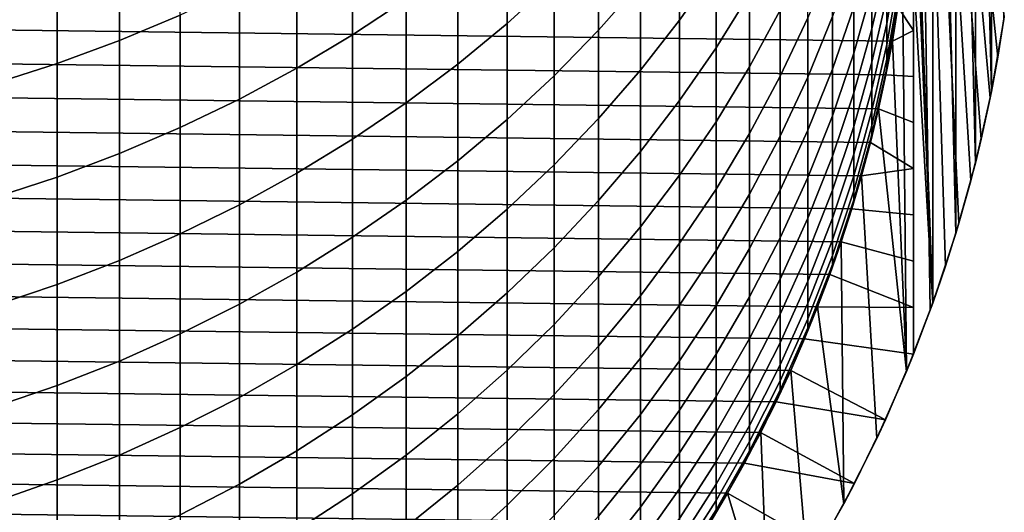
# Model space of a CAD drawing. Header units: metres. Extents: x -32 to 117, y -314 to 32.
# Tile 10 of 256: x 4.62 to 13.85, y -306.69 to -302.07. Entities that reach past the tile are written whole.
import ezdxf

# ---------------------------------------------------------------- set-up
doc = ezdxf.new("R2010")
doc.units = ezdxf.units.M
doc.layers.add('solid_24_501_064_XXX', color=7, linetype='CONTINUOUS')

msp = doc.modelspace()

# ---------------------------------------------------------------- linework, layer by layer
at = {"layer": 'solid_24_501_064_XXX'}
for points in [[(13.181615, -295.293793, 284.305573), (12.93434, -294.652771, 284.305573), (12.995952, -299.686035, 284.305573), (13.181615, -304.726685, 284.305573)], [(13, -294.814087, 260.305573), (13, -305.20639, 260.305573), (13, -295.252716, 255.792313), (13, -294.814087, 255.882904)], [(13.791028, -302.419922, 261.675659), (13, -294.814087, 260.305573), (13.851804, -302.042114, 261.780914)], [(13.718967, -302.801605, 261.550842), (13, -294.814087, 260.305573), (13.791028, -302.419922, 261.675659)], [(13.634484, -303.188202, 261.40451), (13, -294.814087, 260.305573), (13.718967, -302.801605, 261.550842)], [(13.537353, -303.579895, 261.236298), (13, -294.814087, 260.305573), (13.634484, -303.188202, 261.40451)], [(13.426128, -303.977356, 261.04364), (13, -294.814087, 260.305573), (13.537353, -303.579895, 261.236298)], [(13.300444, -304.380646, 260.825958), (13, -294.814087, 260.305573), (13.426128, -303.977356, 261.04364)], [(13.158282, -304.790344, 260.579712), (13, -294.814087, 260.305573), (13.300444, -304.380646, 260.825958)], [(13, -305.20639, 260.305573), (13, -294.814087, 260.305573), (13.158282, -304.790344, 260.579712)], [(13, -305.20639, 260.305573), (13, -295.689697, 255.709229), (13, -295.252716, 255.792313)], [(13.397187, -304.074127, 284.305573), (13.397187, -295.94635, 284.305573), (13.181615, -295.293793, 284.305573)], [(13.181615, -304.726685, 284.305573), (13.397187, -304.074127, 284.305573), (13.181615, -295.293793, 284.305573)], [(13, -305.20639, 260.305573), (13, -296.124878, 255.633606), (13, -295.689697, 255.709229)], [(13.580402, -303.412048, 284.305573), (13.580402, -296.608429, 284.305573), (13.397187, -295.94635, 284.305573)], [(13.397187, -304.074127, 284.305573), (13.580402, -303.412048, 284.305573), (13.397187, -295.94635, 284.305573)], [(13, -305.20639, 260.305573), (13, -296.558655, 255.565598), (13, -296.124878, 255.633606)], [(13, -305.20639, 260.305573), (13, -296.991394, 255.50528), (13, -296.558655, 255.565598)], [(13.730975, -302.741608, 284.305573), (13.730975, -297.27887, 284.305573), (13.580402, -296.608429, 284.305573)], [(13.580402, -303.412048, 284.305573), (13.730975, -302.741608, 284.305573), (13.580402, -296.608429, 284.305573)], [(13, -305.20639, 260.305573), (13, -297.423279, 255.452728), (13, -296.991394, 255.50528)], [(13.730975, -302.741608, 284.305573), (13.84848, -302.064301, 284.305573), (13.730975, -297.27887, 284.305573)], [(13, -305.20639, 260.305573), (13, -297.854523, 255.408051), (13, -297.423279, 255.452728)], [(13, -305.20639, 260.305573), (13, -298.285431, 255.371338), (13, -297.854523, 255.408051)], [(13, -305.20639, 260.305573), (13, -298.716248, 255.342651), (13, -298.285431, 255.371338)], [(13, -305.20639, 260.305573), (13, -299.147186, 255.322083), (13, -298.716248, 255.342651)], [(13, -305.20639, 260.305573), (13, -299.578552, 255.309738), (13, -299.147186, 255.322083)], [(13, -305.20639, 260.305573), (13, -300.010223, 255.305557), (13, -299.578552, 255.309738)], [(13.181615, -304.726685, 284.305573), (12.995952, -299.686035, 284.305573), (12.995952, -300.334442, 284.305573)], [(13, -305.20639, 260.305573), (13, -300.442078, 255.309723), (13, -300.010223, 255.305557)], [(13.181615, -304.726685, 284.305573), (12.995952, -300.334442, 284.305573), (12.96364, -300.981689, 284.305573)], [(13, -305.20639, 260.305573), (13, -300.873779, 255.322098), (13, -300.442078, 255.309723)], [(9.192389, -302.101959, 316.823181), (9.632364, -301.700378, 316.594513), (9.632364, -300.751373, 318.195831), (9.192389, -301.144775, 318.438263)], [(10.809105, -302.070435, 312.644409), (11.150472, -301.584656, 312.410736), (11.150472, -300.780609, 314.010559), (10.809105, -301.258026, 314.260925)], [(5.558216, -302.263306, 321.436768), (6.128158, -302.024445, 321.277893), (6.128158, -300.912994, 322.887604), (5.558216, -301.14624, 323.054688)], [(7.744091, -302.208313, 319.09375), (8.247112, -301.874146, 318.887787), (8.247112, -300.845581, 320.493744), (7.744091, -301.172424, 320.711151)], [(10.049136, -302.165497, 314.736847), (10.441698, -301.720032, 314.503235), (10.441698, -300.843414, 316.106476), (10.049136, -301.280548, 316.355408)], [(13, -305.20639, 260.305573), (13, -301.305328, 255.342728), (13, -300.873779, 255.322098)], [(13.181615, -304.726685, 284.305573), (12.96364, -300.981689, 284.305573), (12.899115, -301.626648, 284.305573), (12.93434, -305.367706, 284.305573)], [(11.150472, -302.332794, 310.784027), (11.464976, -301.824432, 310.560822), (11.464976, -301.084351, 312.170044), (11.150472, -301.584656, 312.410736)], [(4.974885, -302.478607, 321.579987), (5.558216, -302.263306, 321.436768), (5.558216, -301.14624, 323.054688), (4.974885, -301.356445, 323.205261)], [(7.222413, -302.521118, 319.286499), (7.744091, -302.208313, 319.09375), (7.744091, -301.172424, 320.711151), (7.222413, -301.478333, 320.914642)], [(8.730267, -302.484283, 317.040924), (9.192389, -302.101959, 316.823181), (9.192389, -301.144775, 318.438263), (8.730267, -301.519348, 318.669128)], [(12.610406, -302.1521, 299.849884), (12.750209, -301.542664, 299.722626), (12.750209, -301.178162, 301.328583), (12.610406, -301.782806, 301.476898)], [(9.632364, -302.593353, 314.961273), (10.049136, -302.165497, 314.736847), (10.049136, -301.280548, 316.355408), (9.632364, -301.700378, 316.594513)], [(10.441698, -302.540558, 312.870575), (10.809105, -302.070435, 312.644409), (10.809105, -301.258026, 314.260925), (10.441698, -301.720032, 314.503235)], [(12.750209, -302.10376, 296.4776), (12.859295, -301.480957, 296.391998), (12.859295, -301.231842, 297.997864), (12.750209, -301.851318, 298.10498)], [(12.802501, -302.26767, 290.005554), (12.89911, -301.626709, 290.005554), (12.937402, -301.259827, 291.515594), (12.859295, -301.892761, 291.536255)], [(4.379568, -302.6698, 321.707153), (4.974885, -302.478607, 321.579987), (4.974885, -301.356445, 323.205261), (4.379568, -301.543121, 323.338989)], [(11.464976, -302.508362, 308.92691), (11.751861, -301.978882, 308.715973), (11.751861, -301.302582, 310.331665), (11.464976, -301.824432, 310.560822)], [(12.440225, -302.380066, 301.623383), (12.610406, -301.782806, 301.476898), (12.610406, -301.357391, 303.090118), (12.440225, -301.949219, 303.257202)], [(13, -305.20639, 260.305573), (13, -301.736816, 255.371475), (13, -301.305328, 255.342728)], [(6.683336, -302.811707, 319.465607), (7.222413, -302.521118, 319.286499), (7.222413, -301.478333, 320.914642), (6.683336, -301.762573, 321.103699)], [(11.751861, -302.598785, 307.07785), (12.010434, -302.049713, 306.880859), (12.010434, -301.436951, 308.500122), (11.751861, -301.978882, 308.715973)], [(12.240073, -302.532288, 303.421814), (12.440225, -301.949219, 303.257202), (12.440225, -301.462036, 304.875153), (12.240073, -302.039062, 305.059875)], [(8.247112, -302.846436, 317.247162), (8.730267, -302.484283, 317.040924), (8.730267, -301.519348, 318.669128), (8.247112, -301.874146, 318.887787)], [(12.010434, -302.606018, 305.241364), (12.240073, -302.039062, 305.059875), (12.240073, -301.48938, 306.67984), (12.010434, -302.049713, 306.880859)], [(12.610406, -302.464783, 298.21106), (12.750209, -301.851318, 298.10498), (12.750209, -301.542664, 299.722626), (12.610406, -302.1521, 299.849884)], [(12.750209, -302.299683, 294.842468), (12.859295, -301.674286, 294.778503), (12.859295, -301.480957, 296.391998), (12.750209, -302.10376, 296.4776)], [(12.80253, -302.267456, 255.305557), (-12.854804, -301.947754, 255.305557), (-12.899107, -301.626678, 255.305557), (12.854804, -301.947754, 255.305557)], [(10.809105, -302.826385, 311.000732), (11.150472, -302.332794, 310.784027), (11.150472, -301.584656, 312.410736), (10.809105, -302.070435, 312.644409)], [(12.802476, -302.267731, 284.305573), (12.899115, -301.626648, 284.305573), (12.89911, -301.626709, 290.005554), (12.802501, -302.26767, 290.005554)], [(12.93434, -305.367706, 284.305573), (12.899115, -301.626648, 284.305573), (12.802476, -302.267731, 284.305573)], [(9.192389, -303.002625, 315.175903), (9.632364, -302.593353, 314.961273), (9.632364, -301.700378, 316.594513), (9.192389, -302.101959, 316.823181)], [(10.049136, -302.993835, 313.088623), (10.441698, -302.540558, 312.870575), (10.441698, -301.720032, 314.503235), (10.049136, -302.165497, 314.736847)], [(12.750209, -302.438843, 293.201538), (12.859295, -301.811584, 293.159271), (12.859295, -301.674286, 294.778503), (12.750209, -302.299683, 294.842468)], [(13, -301.736816, 255.371475), (13, -302.168304, 255.408279), (12.854804, -301.947754, 255.305557)], [(13, -305.20639, 260.305573), (13, -302.168304, 255.408279), (13, -301.736816, 255.371475)], [(6.128158, -303.079468, 319.630615), (6.683336, -302.811707, 319.465607), (6.683336, -301.762573, 321.103699), (6.128158, -302.024445, 321.277893)], [(11.150472, -303.024109, 309.132355), (11.464976, -302.508362, 308.92691), (11.464976, -301.824432, 310.560822), (11.150472, -302.332794, 310.784027)], [(12.440225, -302.754059, 299.975586), (12.610406, -302.1521, 299.849884), (12.610406, -301.782806, 301.476898), (12.440225, -302.380066, 301.623383)], [(12.750209, -302.521088, 291.556763), (12.859295, -301.892761, 291.536255), (12.859295, -301.811584, 293.159271), (12.750209, -302.438843, 293.201538)], [(7.744091, -303.187561, 317.441406), (8.247112, -302.846436, 317.247162), (8.247112, -301.874146, 318.887787), (7.744091, -302.208313, 319.09375)], [(12.610406, -302.720551, 296.562378), (12.750209, -302.10376, 296.4776), (12.750209, -301.851318, 298.10498), (12.610406, -302.464783, 298.21106)], [(12.674063, -302.903015, 290.005554), (12.802501, -302.26767, 290.005554), (12.859295, -301.892761, 291.536255), (12.750209, -302.521088, 291.556763)], [(12.742227, -302.586121, 255.305557), (-12.80253, -302.267456, 255.305557), (-12.854804, -301.947754, 255.305557), (12.80253, -302.267456, 255.305557)], [(5.558216, -303.323669, 319.781128), (6.128158, -303.079468, 319.630615), (6.128158, -302.024445, 321.277893), (5.558216, -302.263306, 321.436768)], [(11.464976, -303.135254, 307.270294), (11.751861, -302.598785, 307.07785), (11.751861, -301.978882, 308.715973), (11.464976, -302.508362, 308.92691)], [(12.240073, -302.968506, 301.76767), (12.440225, -302.380066, 301.623383), (12.440225, -301.949219, 303.257202), (12.240073, -302.532288, 303.421814)], [(13, -302.168304, 255.408279), (12.80253, -302.267456, 255.305557), (12.854804, -301.947754, 255.305557)], [(8.730267, -303.392273, 315.380249), (9.192389, -303.002625, 315.175903), (9.192389, -302.101959, 316.823181), (8.730267, -302.484283, 317.040924)], [(10.441698, -303.304047, 311.21048), (10.809105, -302.826385, 311.000732), (10.809105, -302.070435, 312.644409), (10.441698, -302.540558, 312.870575)], [(11.751861, -303.161591, 305.419189), (12.010434, -302.606018, 305.241364), (12.010434, -302.049713, 306.880859), (11.751861, -302.598785, 307.07785)], [(12.010434, -303.105225, 303.583557), (12.240073, -302.532288, 303.421814), (12.240073, -302.039062, 305.059875), (12.010434, -302.606018, 305.241364)], [(12.610406, -302.919037, 294.905823), (12.750209, -302.299683, 294.842468), (12.750209, -302.10376, 296.4776), (12.610406, -302.720551, 296.562378)], [(13.851804, -302.042114, 261.780914), (13.84848, -302.064301, 284.305573), (13.730975, -302.741608, 284.305573), (13.791028, -302.419922, 261.675659)], [(7.222413, -303.506836, 317.62323), (7.744091, -303.187561, 317.441406), (7.744091, -302.208313, 319.09375), (7.222413, -302.521118, 319.286499)], [(9.632364, -303.42923, 313.298096), (10.049136, -302.993835, 313.088623), (10.049136, -302.165497, 314.736847), (9.632364, -302.593353, 314.961273)], [(12.440225, -303.07077, 298.315826), (12.610406, -302.464783, 298.21106), (12.610406, -302.1521, 299.849884), (12.440225, -302.754059, 299.975586)], [(13, -302.168304, 255.408279), (13, -302.599915, 255.453033), (12.742227, -302.586121, 255.305557), (12.80253, -302.267456, 255.305557)], [(13, -305.20639, 260.305573), (13, -302.599915, 255.453033), (13, -302.168304, 255.408279)], [(12.674006, -302.903198, 255.305557), (-12.742227, -302.586121, 255.305557), (-12.80253, -302.267456, 255.305557), (12.742227, -302.586121, 255.305557)], [(4.974885, -303.543823, 319.916809), (5.558216, -303.323669, 319.781128), (5.558216, -302.263306, 321.436768), (4.974885, -302.478607, 321.579987)], [(12.610406, -303.059998, 293.243408), (12.750209, -302.438843, 293.201538), (12.750209, -302.299683, 294.842468), (12.610406, -302.919037, 294.905823)], [(12.674077, -302.902924, 284.305573), (12.802476, -302.267731, 284.305573), (12.802501, -302.26767, 290.005554), (12.674063, -302.903015, 290.005554)], [(12.93434, -305.367706, 284.305573), (12.802476, -302.267731, 284.305573), (12.674077, -302.902924, 284.305573)], [(10.809105, -303.524933, 309.331879), (11.150472, -303.024109, 309.132355), (11.150472, -302.332794, 310.784027), (10.809105, -302.826385, 311.000732)], [(12.240073, -303.347137, 300.099426), (12.440225, -302.754059, 299.975586), (12.440225, -302.380066, 301.623383), (12.240073, -302.968506, 301.76767)], [(4.379568, -303.739288, 320.037292), (4.974885, -303.543823, 319.916809), (4.974885, -302.478607, 321.579987), (4.379568, -302.6698, 321.707153)], [(8.247112, -303.761353, 315.573822), (8.730267, -303.392273, 315.380249), (8.730267, -302.484283, 317.040924), (8.247112, -302.846436, 317.247162)], [(12.440225, -303.329773, 296.646088), (12.610406, -302.720551, 296.562378), (12.610406, -302.464783, 298.21106), (12.440225, -303.07077, 298.315826)], [(12.610406, -303.143341, 291.577087), (12.750209, -302.521088, 291.556763), (12.750209, -302.438843, 293.201538), (12.610406, -303.059998, 293.243408)], [(13.791028, -302.419922, 261.675659), (13.730975, -302.741608, 284.305573), (13.580402, -303.412048, 284.305573), (13.718967, -302.801605, 261.550842)], [(12.597995, -303.21814, 255.305557), (-12.674006, -302.903198, 255.305557), (-12.742227, -302.586121, 255.305557), (12.674006, -302.903198, 255.305557)], [(6.683336, -303.803467, 317.792145), (7.222413, -303.506836, 317.62323), (7.222413, -302.521118, 319.286499), (6.683336, -302.811707, 319.465607)], [(10.049136, -303.764618, 311.41272), (10.441698, -303.304047, 311.21048), (10.441698, -302.540558, 312.870575), (10.049136, -302.993835, 313.088623)], [(11.150472, -303.657837, 307.457764), (11.464976, -303.135254, 307.270294), (11.464976, -302.508362, 308.92691), (11.150472, -303.024109, 309.132355)], [(12.010434, -303.546661, 301.909485), (12.240073, -302.968506, 301.76767), (12.240073, -302.532288, 303.421814), (12.010434, -303.105225, 303.583557)], [(12.514115, -303.531158, 290.005554), (12.674063, -302.903015, 290.005554), (12.750209, -302.521088, 291.556763), (12.610406, -303.143341, 291.577087)], [(13, -302.599915, 255.453033), (13, -303.031647, 255.5056), (12.674006, -302.903198, 255.305557), (12.742227, -302.586121, 255.305557)], [(9.192389, -303.845673, 313.498413), (9.632364, -303.42923, 313.298096), (9.632364, -302.593353, 314.961273), (9.192389, -303.002625, 315.175903)], [(11.464976, -303.704407, 305.592957), (11.751861, -303.161591, 305.419189), (11.751861, -302.598785, 307.07785), (11.464976, -303.135254, 307.270294)], [(11.751861, -303.666595, 303.742065), (12.010434, -303.105225, 303.583557), (12.010434, -302.606018, 305.241364), (11.751861, -303.161591, 305.419189)], [(13, -305.20639, 260.305573), (13, -303.031647, 255.5056), (13, -302.599915, 255.453033)], [(12.240073, -303.667755, 298.419067), (12.440225, -303.07077, 298.315826), (12.440225, -302.754059, 299.975586), (12.240073, -303.347137, 300.099426)], [(12.440225, -303.530792, 294.968384), (12.610406, -302.919037, 294.905823), (12.610406, -302.720551, 296.562378), (12.440225, -303.329773, 296.646088)], [(6.128158, -304.076782, 317.947784), (6.683336, -303.803467, 317.792145), (6.683336, -302.811707, 319.465607), (6.128158, -303.079468, 319.630615)], [(7.744091, -304.109009, 315.756165), (8.247112, -303.761353, 315.573822), (8.247112, -302.846436, 317.247162), (7.744091, -303.187561, 317.441406)], [(10.441698, -304.009552, 309.524933), (10.809105, -303.524933, 309.331879), (10.809105, -302.826385, 311.000732), (10.441698, -303.304047, 311.21048)], [(13.634484, -303.188202, 261.40451), (13.718967, -302.801605, 261.550842), (13.580402, -303.412048, 284.305573)], [(12.514118, -303.531128, 255.305557), (-12.597995, -303.21814, 255.305557), (-12.674006, -302.903198, 255.305557), (12.597995, -303.21814, 255.305557)], [(12.440225, -303.673584, 293.284729), (12.610406, -303.059998, 293.243408), (12.610406, -302.919037, 294.905823), (12.440225, -303.530792, 294.968384)], [(12.514092, -303.53125, 284.305573), (12.674077, -302.902924, 284.305573), (12.674063, -302.903015, 290.005554), (12.514115, -303.531158, 290.005554)], [(12.93434, -305.367706, 284.305573), (12.674077, -302.902924, 284.305573), (12.514092, -303.53125, 284.305573), (12.655783, -305.996155, 284.305573)], [(13, -303.463959, 255.565918), (12.597995, -303.21814, 255.305557), (12.674006, -302.903198, 255.305557), (13, -303.031647, 255.5056)], [(8.730267, -304.242157, 313.689148), (9.192389, -303.845673, 313.498413), (9.192389, -303.002625, 315.175903), (8.730267, -303.392273, 315.380249)], [(9.632364, -304.207001, 311.606964), (10.049136, -303.764618, 311.41272), (10.049136, -302.993835, 313.088623), (9.632364, -303.42923, 313.298096)], [(10.809105, -304.165253, 307.639801), (11.150472, -303.657837, 307.457764), (11.150472, -303.024109, 309.132355), (10.809105, -303.524933, 309.331879)], [(12.010434, -303.929871, 300.22113), (12.240073, -303.347137, 300.099426), (12.240073, -302.968506, 301.76767), (12.010434, -303.546661, 301.909485)], [(13, -305.20639, 260.305573), (13, -303.463959, 255.565918), (13, -303.031647, 255.5056)], [(5.558216, -304.32608, 318.089752), (6.128158, -304.076782, 317.947784), (6.128158, -303.079468, 319.630615), (5.558216, -303.323669, 319.781128)], [(11.150472, -304.233154, 305.762207), (11.464976, -303.704407, 305.592957), (11.464976, -303.135254, 307.270294), (11.150472, -303.657837, 307.457764)], [(11.751861, -304.11322, 302.048431), (12.010434, -303.546661, 301.909485), (12.010434, -303.105225, 303.583557), (11.751861, -303.666595, 303.742065)], [(12.240073, -303.929993, 296.728577), (12.440225, -303.329773, 296.646088), (12.440225, -303.07077, 298.315826), (12.240073, -303.667755, 298.419067)], [(12.440225, -303.757965, 291.597137), (12.610406, -303.143341, 291.577087), (12.610406, -303.059998, 293.243408), (12.440225, -303.673584, 293.284729)], [(12.422443, -303.842072, 255.305557), (-12.514118, -303.531128, 255.305557), (-12.597995, -303.21814, 255.305557), (12.514118, -303.531128, 255.305557)], [(7.222413, -304.434357, 315.926819), (7.744091, -304.109009, 315.756165), (7.744091, -303.187561, 317.441406), (7.222413, -303.506836, 317.62323)], [(11.464976, -304.215118, 303.896912), (11.751861, -303.666595, 303.742065), (11.751861, -303.161591, 305.419189), (11.464976, -303.704407, 305.592957)], [(12.323055, -304.150574, 290.005554), (12.514115, -303.531158, 290.005554), (12.610406, -303.143341, 291.577087), (12.440225, -303.757965, 291.597137)], [(13, -303.463959, 255.565918), (12.514118, -303.531128, 255.305557), (12.597995, -303.21814, 255.305557)], [(13.634484, -303.188202, 261.40451), (13.580402, -303.412048, 284.305573), (13.397187, -304.074127, 284.305573), (13.537353, -303.579895, 261.236298)], [(4.974885, -304.550751, 318.217712), (5.558216, -304.32608, 318.089752), (5.558216, -303.323669, 319.781128), (4.974885, -303.543823, 319.916809)], [(10.049136, -304.476868, 309.71109), (10.441698, -304.009552, 309.524933), (10.441698, -303.304047, 311.21048), (10.049136, -303.764618, 311.41272)], [(8.247112, -304.617737, 313.869843), (8.730267, -304.242157, 313.689148), (8.730267, -303.392273, 315.380249), (8.247112, -303.761353, 315.573822)], [(12.010434, -304.254364, 298.520477), (12.240073, -303.667755, 298.419067), (12.240073, -303.347137, 300.099426), (12.010434, -303.929871, 300.22113)], [(12.240073, -304.133514, 295.03006), (12.440225, -303.530792, 294.968384), (12.440225, -303.329773, 296.646088), (12.240073, -303.929993, 296.728577)], [(6.683336, -304.736694, 316.085358), (7.222413, -304.434357, 315.926819), (7.222413, -303.506836, 317.62323), (6.683336, -303.803467, 317.792145)], [(9.192389, -304.630127, 311.792725), (9.632364, -304.207001, 311.606964), (9.632364, -303.42923, 313.298096), (9.192389, -303.845673, 313.498413)], [(13, -303.463959, 255.565918), (13, -303.897156, 255.633865), (12.422443, -303.842072, 255.305557), (12.514118, -303.531128, 255.305557)], [(13, -305.20639, 260.305573), (13, -303.897156, 255.633865), (13, -303.463959, 255.565918)], [(12.32311, -304.150391, 255.305557), (-12.422443, -303.842072, 255.305557), (-12.514118, -303.531128, 255.305557), (12.422443, -303.842072, 255.305557)], [(4.379568, -304.750305, 318.33136), (4.974885, -304.550751, 318.217712), (4.974885, -303.543823, 319.916809), (4.379568, -303.739288, 320.037292)], [(10.441698, -304.656281, 307.815948), (10.809105, -304.165253, 307.639801), (10.809105, -303.524933, 309.331879), (10.441698, -304.009552, 309.524933)], [(11.751861, -304.500885, 300.340363), (12.010434, -303.929871, 300.22113), (12.010434, -303.546661, 301.909485), (11.751861, -304.11322, 302.048431)], [(12.240073, -304.278076, 293.32547), (12.440225, -303.673584, 293.284729), (12.440225, -303.530792, 294.968384), (12.240073, -304.133514, 295.03006)], [(12.323039, -304.150574, 284.305573), (12.514092, -303.53125, 284.305573), (12.514115, -303.531158, 290.005554), (12.323055, -304.150574, 290.005554)], [(12.655783, -305.996155, 284.305573), (12.514092, -303.53125, 284.305573), (12.323039, -304.150574, 284.305573), (12.346874, -306.609833, 284.305573)], [(13.426128, -303.977356, 261.04364), (13.537353, -303.579895, 261.236298), (13.397187, -304.074127, 284.305573)], [(10.809105, -304.746552, 305.926575), (11.150472, -304.233154, 305.762207), (11.150472, -303.657837, 307.457764), (10.809105, -304.165253, 307.639801)], [(11.464976, -304.666748, 302.184204), (11.751861, -304.11322, 302.048431), (11.751861, -303.666595, 303.742065), (11.464976, -304.215118, 303.896912)], [(12.010434, -304.519775, 296.809631), (12.240073, -303.929993, 296.728577), (12.240073, -303.667755, 298.419067), (12.010434, -304.254364, 298.520477)], [(12.240073, -304.363495, 291.616913), (12.440225, -303.757965, 291.597137), (12.440225, -303.673584, 293.284729), (12.240073, -304.278076, 293.32547)], [(7.744091, -304.971497, 314.040009), (8.247112, -304.617737, 313.869843), (8.247112, -303.761353, 315.573822), (7.744091, -304.109009, 315.756165)], [(9.632364, -304.92572, 309.889893), (10.049136, -304.476868, 309.71109), (10.049136, -303.764618, 311.41272), (9.632364, -304.207001, 311.606964)], [(11.150472, -304.74939, 304.04776), (11.464976, -304.215118, 303.896912), (11.464976, -303.704407, 305.592957), (11.150472, -304.233154, 305.762207)], [(12.323055, -304.150574, 290.005554), (12.440225, -303.757965, 291.597137), (12.240073, -304.363495, 291.616913)], [(12.216041, -304.45636, 255.305557), (-12.32311, -304.150391, 255.305557), (-12.422443, -303.842072, 255.305557), (12.32311, -304.150391, 255.305557)], [(6.128158, -305.015198, 316.231445), (6.683336, -304.736694, 316.085358), (6.683336, -303.803467, 317.792145), (6.128158, -304.076782, 317.947784)], [(8.730267, -305.03299, 311.969635), (9.192389, -304.630127, 311.792725), (9.192389, -303.845673, 313.498413), (8.730267, -304.242157, 313.689148)], [(13, -303.897156, 255.633865), (13, -304.331665, 255.709381), (12.32311, -304.150391, 255.305557), (12.422443, -303.842072, 255.305557)], [(11.751861, -304.829163, 298.619873), (12.010434, -304.254364, 298.520477), (12.010434, -303.929871, 300.22113), (11.751861, -304.500885, 300.340363)], [(12.010434, -304.725739, 295.090607), (12.240073, -304.133514, 295.03006), (12.240073, -303.929993, 296.728577), (12.010434, -304.519775, 296.809631)], [(13, -305.20639, 260.305573), (13, -304.331665, 255.709381), (13, -303.897156, 255.633865)], [(10.049136, -305.129761, 307.985809), (10.441698, -304.656281, 307.815948), (10.441698, -304.009552, 309.524933), (10.049136, -304.476868, 309.71109)], [(13.426128, -303.977356, 261.04364), (13.397187, -304.074127, 284.305573), (13.181615, -304.726685, 284.305573), (13.300444, -304.380646, 260.825958)], [(12.101293, -304.759796, 255.305557), (-12.216041, -304.45636, 255.305557), (-12.32311, -304.150391, 255.305557), (12.216041, -304.45636, 255.305557)], [(5.558216, -305.269257, 316.364685), (6.128158, -305.015198, 316.231445), (6.128158, -304.076782, 317.947784), (5.558216, -304.32608, 318.089752)], [(7.222413, -305.302582, 314.19928), (7.744091, -304.971497, 314.040009), (7.744091, -304.109009, 315.756165), (7.222413, -304.434357, 315.926819)], [(11.464976, -305.058807, 300.456848), (11.751861, -304.500885, 300.340363), (11.751861, -304.11322, 302.048431), (11.464976, -304.666748, 302.184204)], [(12.010434, -304.87204, 293.365509), (12.240073, -304.278076, 293.32547), (12.240073, -304.133514, 295.03006), (12.010434, -304.725739, 295.090607)], [(12.323055, -304.150574, 290.005554), (12.240073, -304.363495, 291.616913), (12.010434, -304.958496, 291.636353), (12.101358, -304.759674, 290.005554)], [(12.101392, -304.759583, 284.305573), (12.323039, -304.150574, 284.305573), (12.323055, -304.150574, 290.005554), (12.101358, -304.759674, 290.005554)], [(12.346874, -306.609833, 284.305573), (12.323039, -304.150574, 284.305573), (12.101392, -304.759583, 284.305573)], [(13, -304.331665, 255.709381), (13, -304.768158, 255.792389), (12.216041, -304.45636, 255.305557), (12.32311, -304.150391, 255.305557)], [(8.247112, -305.414581, 312.137177), (8.730267, -305.03299, 311.969635), (8.730267, -304.242157, 313.689148), (8.247112, -304.617737, 313.869843)], [(9.192389, -305.355042, 310.060913), (9.632364, -304.92572, 309.889893), (9.632364, -304.207001, 311.606964), (9.192389, -304.630127, 311.792725)], [(10.441698, -305.243408, 306.085602), (10.809105, -304.746552, 305.926575), (10.809105, -304.165253, 307.639801), (10.441698, -304.656281, 307.815948)], [(10.809105, -305.268188, 304.194214), (11.150472, -304.74939, 304.04776), (11.150472, -304.233154, 305.762207), (10.809105, -304.746552, 305.926575)], [(11.150472, -305.205963, 302.316437), (11.464976, -304.666748, 302.184204), (11.464976, -304.215118, 303.896912), (11.150472, -304.74939, 304.04776)], [(4.974885, -305.49826, 316.484772), (5.558216, -305.269257, 316.364685), (5.558216, -304.32608, 318.089752), (4.974885, -304.550751, 318.217712)], [(11.751861, -305.097656, 296.889069), (12.010434, -304.519775, 296.809631), (12.010434, -304.254364, 298.520477), (11.751861, -304.829163, 298.619873)], [(12.010434, -304.958496, 291.636353), (12.240073, -304.363495, 291.616913), (12.240073, -304.278076, 293.32547), (12.010434, -304.87204, 293.365509)], [(13, -305.20639, 260.305573), (13, -304.768158, 255.792389), (13, -304.331665, 255.709381)], [(13.300444, -304.380646, 260.825958), (13.181615, -304.726685, 284.305573), (12.93434, -305.367706, 284.305573), (13.158282, -304.790344, 260.579712)], [(11.979115, -305.060059, 255.305557), (-12.101293, -304.759796, 255.305557), (-12.216041, -304.45636, 255.305557), (12.101293, -304.759796, 255.305557)], [(6.683336, -305.610199, 314.34726), (7.222413, -305.302582, 314.19928), (7.222413, -304.434357, 315.926819), (6.683336, -304.736694, 316.085358)], [(9.632364, -305.584534, 308.148956), (10.049136, -305.129761, 307.985809), (10.049136, -304.476868, 309.71109), (9.632364, -304.92572, 309.889893)], [(11.464976, -305.390778, 298.71698), (11.751861, -304.829163, 298.619873), (11.751861, -304.500885, 300.340363), (11.464976, -305.058807, 300.456848)], [(11.751861, -305.30603, 295.149963), (12.010434, -304.725739, 295.090607), (12.010434, -304.519775, 296.809631), (11.751861, -305.097656, 296.889069)], [(13, -304.768158, 255.792389), (12.101293, -304.759796, 255.305557), (12.216041, -304.45636, 255.305557)], [(4.379568, -305.70163, 316.591431), (4.974885, -305.49826, 316.484772), (4.974885, -304.550751, 318.217712), (4.379568, -304.750305, 318.33136)], [(7.744091, -305.774017, 312.295013), (8.247112, -305.414581, 312.137177), (8.247112, -304.617737, 313.869843), (7.744091, -304.971497, 314.040009)], [(8.730267, -305.763763, 310.223724), (9.192389, -305.355042, 310.060913), (9.192389, -304.630127, 311.792725), (8.730267, -305.03299, 311.969635)], [(10.049136, -305.722473, 306.238953), (10.441698, -305.243408, 306.085602), (10.441698, -304.656281, 307.815948), (10.049136, -305.129761, 307.985809)], [(11.150472, -305.602264, 300.570343), (11.464976, -305.058807, 300.456848), (11.464976, -304.666748, 302.184204), (11.150472, -305.205963, 302.316437)], [(11.849569, -305.356964, 255.305557), (-11.979115, -305.060059, 255.305557), (-12.101293, -304.759796, 255.305557), (11.979115, -305.060059, 255.305557)], [(6.128158, -305.893616, 314.483612), (6.683336, -305.610199, 314.34726), (6.683336, -304.736694, 316.085358), (6.128158, -305.015198, 316.231445)], [(10.441698, -305.770264, 304.335968), (10.809105, -305.268188, 304.194214), (10.809105, -304.746552, 305.926575), (10.441698, -305.243408, 306.085602)], [(10.809105, -305.729523, 302.444855), (11.150472, -305.205963, 302.316437), (11.150472, -304.74939, 304.04776), (10.809105, -305.268188, 304.194214)], [(11.751861, -305.454071, 293.404724), (12.010434, -304.87204, 293.365509), (12.010434, -304.725739, 295.090607), (11.751861, -305.30603, 295.149963)], [(12.101358, -304.759674, 290.005554), (12.010434, -304.958496, 291.636353), (11.751861, -305.541534, 291.655396), (11.849576, -305.356964, 290.005554)], [(11.849525, -305.357056, 284.305573), (12.101392, -304.759583, 284.305573), (12.101358, -304.759674, 290.005554), (11.849576, -305.356964, 290.005554)], [(12.346874, -306.609833, 284.305573), (12.101392, -304.759583, 284.305573), (11.849525, -305.357056, 284.305573), (12.008301, -307.207489, 284.305573)], [(13, -304.768158, 255.792389), (13, -305.20639, 255.882904), (11.979115, -305.060059, 255.305557), (12.101293, -304.759796, 255.305557)], [(13, -305.20639, 260.305573), (13.158282, -304.790344, 260.579712), (12.93434, -305.367706, 284.305573)], [(13, -305.20639, 260.305573), (13, -305.20639, 255.882904), (13, -304.768158, 255.792389)], [(11.464976, -305.662292, 296.966644), (11.751861, -305.097656, 296.889069), (11.751861, -304.829163, 298.619873), (11.464976, -305.390778, 298.71698)], [(11.751861, -305.541534, 291.655396), (12.010434, -304.958496, 291.636353), (12.010434, -304.87204, 293.365509), (11.751861, -305.454071, 293.404724)], [(7.222413, -306.110443, 312.442719), (7.744091, -305.774017, 312.295013), (7.744091, -304.971497, 314.040009), (7.222413, -305.302582, 314.19928)], [(9.192389, -306.019501, 308.304993), (9.632364, -305.584534, 308.148956), (9.632364, -304.92572, 309.889893), (9.192389, -305.355042, 310.060913)], [(11.712566, -305.650787, 255.305557), (-11.849569, -305.356964, 255.305557), (-11.979115, -305.060059, 255.305557), (11.849569, -305.356964, 255.305557)], [(5.558216, -306.152161, 314.607971), (6.128158, -305.893616, 314.483612), (6.128158, -305.015198, 316.231445), (5.558216, -305.269257, 316.364685)], [(8.247112, -306.15094, 310.37796), (8.730267, -305.763763, 310.223724), (8.730267, -305.03299, 311.969635), (8.247112, -305.414581, 312.137177)], [(11.150472, -305.937836, 298.811584), (11.464976, -305.390778, 298.71698), (11.464976, -305.058807, 300.456848), (11.150472, -305.602264, 300.570343)], [(13, -305.20639, 255.882904), (12.737876, -305.819427, 255.882904), (11.849569, -305.356964, 255.305557), (11.979115, -305.060059, 255.305557)], [(9.632364, -306.182648, 306.386261), (10.049136, -305.722473, 306.238953), (10.049136, -305.129761, 307.985809), (9.632364, -305.584534, 308.148956)], [(11.464976, -305.873016, 295.207977), (11.751861, -305.30603, 295.149963), (11.751861, -305.097656, 296.889069), (11.464976, -305.662292, 296.966644)], [(10.049136, -306.254364, 304.472626), (10.441698, -305.770264, 304.335968), (10.441698, -305.243408, 306.085602), (10.049136, -305.722473, 306.238953)], [(10.809105, -306.129944, 300.680542), (11.150472, -305.602264, 300.570343), (11.150472, -305.205963, 302.316437), (10.809105, -305.729523, 302.444855)], [(13, -305.20639, 255.882904), (12.93434, -305.367706, 284.305573), (12.655783, -305.996155, 284.305573), (12.737876, -305.819427, 255.882904)], [(13, -305.20639, 260.305573), (12.93434, -305.367706, 284.305573), (13, -305.20639, 255.882904)], [(4.974885, -306.385162, 314.720062), (5.558216, -306.152161, 314.607971), (5.558216, -305.269257, 316.364685), (4.974885, -305.49826, 316.484772)], [(6.683336, -306.423004, 312.579956), (7.222413, -306.110443, 312.442719), (7.222413, -305.302582, 314.19928), (6.683336, -305.610199, 314.34726)], [(8.730267, -306.433624, 308.453583), (9.192389, -306.019501, 308.304993), (9.192389, -305.355042, 310.060913), (8.730267, -305.763763, 310.223724)], [(10.441698, -306.236176, 302.569122), (10.809105, -305.729523, 302.444855), (10.809105, -305.268188, 304.194214), (10.441698, -305.770264, 304.335968)], [(11.464976, -306.022705, 293.443024), (11.751861, -305.454071, 293.404724), (11.751861, -305.30603, 295.149963), (11.464976, -305.873016, 295.207977)], [(11.568325, -305.940979, 255.305557), (-11.712566, -305.650787, 255.305557), (-11.849569, -305.356964, 255.305557), (11.712566, -305.650787, 255.305557)], [(7.744091, -306.515625, 310.523254), (8.247112, -306.15094, 310.37796), (8.247112, -305.414581, 312.137177), (7.744091, -305.774017, 312.295013)], [(11.150472, -306.212311, 297.042236), (11.464976, -305.662292, 296.966644), (11.464976, -305.390778, 298.71698), (11.150472, -305.937836, 298.811584)], [(11.849576, -305.356964, 290.005554), (11.751861, -305.541534, 291.655396), (11.464976, -306.111176, 291.673981), (11.568334, -305.940979, 290.005554)], [(11.568353, -305.940918, 284.305573), (11.849525, -305.357056, 284.305573), (11.849576, -305.356964, 290.005554), (11.568334, -305.940979, 290.005554)], [(12.008301, -307.207489, 284.305573), (11.849525, -305.357056, 284.305573), (11.568353, -305.940918, 284.305573), (11.640469, -307.788361, 284.305573)], [(12.737876, -305.819427, 255.882904), (11.712566, -305.650787, 255.305557), (11.849569, -305.356964, 255.305557)], [(4.379568, -306.592102, 314.819611), (4.974885, -306.385162, 314.720062), (4.974885, -305.49826, 316.484772), (4.379568, -305.70163, 316.591431)], [(11.464976, -306.111176, 291.673981), (11.751861, -305.541534, 291.655396), (11.751861, -305.454071, 293.404724), (11.464976, -306.022705, 293.443024)], [(6.128158, -306.710968, 312.70639), (6.683336, -306.423004, 312.579956), (6.683336, -305.610199, 314.34726), (6.128158, -305.893616, 314.483612)], [(9.192389, -306.622772, 306.52713), (9.632364, -306.182648, 306.386261), (9.632364, -305.584534, 308.148956), (9.192389, -306.019501, 308.304993)], [(10.809105, -306.469055, 298.903442), (11.150472, -305.937836, 298.811584), (11.150472, -305.602264, 300.570343), (10.809105, -306.129944, 300.680542)], [(11.416963, -306.227386, 255.305557), (-11.568325, -305.940979, 255.305557), (-11.712566, -305.650787, 255.305557), (11.568325, -305.940979, 255.305557)], [(9.632364, -306.71933, 304.603882), (10.049136, -306.254364, 304.472626), (10.049136, -305.722473, 306.238953), (9.632364, -306.182648, 306.386261)], [(11.150472, -306.425323, 295.264465), (11.464976, -305.873016, 295.207977), (11.464976, -305.662292, 296.966644), (11.150472, -306.212311, 297.042236)], [(12.737876, -305.819427, 255.882904), (12.446912, -306.419159, 255.882904), (11.568325, -305.940979, 255.305557), (11.712566, -305.650787, 255.305557)], [(7.222413, -306.856964, 310.65921), (7.744091, -306.515625, 310.523254), (7.744091, -305.774017, 312.295013), (7.222413, -306.110443, 312.442719)], [(8.247112, -306.825928, 308.594299), (8.730267, -306.433624, 308.453583), (8.730267, -305.763763, 310.223724), (8.247112, -306.15094, 310.37796)], [(10.049136, -306.724701, 302.688934), (10.441698, -306.236176, 302.569122), (10.441698, -305.770264, 304.335968), (10.049136, -306.254364, 304.472626)], [(10.441698, -306.640625, 300.78717), (10.809105, -306.129944, 300.680542), (10.809105, -305.729523, 302.444855), (10.441698, -306.236176, 302.569122)], [(5.558216, -306.973633, 312.821747), (6.128158, -306.710968, 312.70639), (6.128158, -305.893616, 314.483612), (5.558216, -306.152161, 314.607971)], [(11.150472, -306.57663, 293.480377), (11.464976, -306.022705, 293.443024), (11.464976, -305.873016, 295.207977), (11.150472, -306.425323, 295.264465)], [(12.737876, -305.819427, 255.882904), (12.655783, -305.996155, 284.305573), (12.346874, -306.609833, 284.305573), (12.446912, -306.419159, 255.882904)], [(11.258326, -306.510223, 255.305557), (-11.416963, -306.227386, 255.305557), (-11.568325, -305.940979, 255.305557), (11.416963, -306.227386, 255.305557)], [(10.809105, -306.746368, 297.115631), (11.150472, -306.212311, 297.042236), (11.150472, -305.937836, 298.811584), (10.809105, -306.469055, 298.903442)], [(11.568334, -305.940979, 290.005554), (11.464976, -306.111176, 291.673981), (11.150472, -306.666046, 291.692108), (11.25833, -306.510223, 290.005554)], [(11.25833, -306.510223, 284.305573), (11.568353, -305.940918, 284.305573), (11.568334, -305.940979, 290.005554), (11.25833, -306.510223, 290.005554)], [(11.640469, -307.788361, 284.305573), (11.568353, -305.940918, 284.305573), (11.25833, -306.510223, 284.305573)], [(12.446912, -306.419159, 255.882904), (11.416963, -306.227386, 255.305557), (11.568325, -305.940979, 255.305557)], [(8.730267, -307.041779, 306.661285), (9.192389, -306.622772, 306.52713), (9.192389, -306.019501, 308.304993), (8.730267, -306.433624, 308.453583)], [(11.150472, -306.666046, 291.692108), (11.464976, -306.111176, 291.673981), (11.464976, -306.022705, 293.443024), (11.150472, -306.57663, 293.480377)], [(4.974885, -307.210419, 312.92569), (5.558216, -306.973633, 312.821747), (5.558216, -306.152161, 314.607971), (4.974885, -306.385162, 314.720062)], [(6.683336, -307.174103, 310.785553), (7.222413, -306.856964, 310.65921), (7.222413, -306.110443, 312.442719), (6.683336, -306.423004, 312.579956)], [(7.744091, -307.195435, 308.726868), (8.247112, -306.825928, 308.594299), (8.247112, -306.15094, 310.37796), (7.744091, -306.515625, 310.523254)], [(9.192389, -307.164062, 304.729462), (9.632364, -306.71933, 304.603882), (9.632364, -306.182648, 306.386261), (9.192389, -306.622772, 306.52713)], [(10.441698, -306.983093, 298.99231), (10.809105, -306.469055, 298.903442), (10.809105, -306.129944, 300.680542), (10.441698, -306.640625, 300.78717)], [(11.092694, -306.789032, 255.305557), (-11.258326, -306.510223, 255.305557), (-11.416963, -306.227386, 255.305557), (11.258326, -306.510223, 255.305557)], [(9.632364, -307.19397, 302.804016), (10.049136, -306.724701, 302.688934), (10.049136, -306.254364, 304.472626), (9.632364, -306.71933, 304.603882)], [(10.049136, -307.133026, 300.890015), (10.441698, -306.640625, 300.78717), (10.441698, -306.236176, 302.569122), (10.049136, -306.724701, 302.688934)], [(10.809105, -306.961609, 295.319305), (11.150472, -306.425323, 295.264465), (11.150472, -306.212311, 297.042236), (10.809105, -306.746368, 297.115631)], [(12.446912, -306.419159, 255.882904), (12.127787, -307.004303, 255.882904), (11.258326, -306.510223, 255.305557), (11.416963, -306.227386, 255.305557)], [(4.379568, -307.420654, 313.018005), (4.974885, -307.210419, 312.92569), (4.974885, -306.385162, 314.720062), (4.379568, -306.592102, 314.819611)], [(6.128158, -307.466278, 310.901947), (6.683336, -307.174103, 310.785553), (6.683336, -306.423004, 312.579956), (6.128158, -306.710968, 312.70639)], [(8.247112, -307.438721, 306.78833), (8.730267, -307.041779, 306.661285), (8.730267, -306.433624, 308.453583), (8.247112, -306.825928, 308.594299)], [(10.809105, -307.114502, 293.516602), (11.150472, -306.57663, 293.480377), (11.150472, -306.425323, 295.264465), (10.809105, -306.961609, 295.319305)], [(12.446912, -306.419159, 255.882904), (12.346874, -306.609833, 284.305573), (12.008301, -307.207489, 284.305573), (12.127787, -307.004303, 255.882904)], [(10.920346, -307.063324, 255.305557), (-11.092694, -306.789032, 255.305557), (-11.258326, -306.510223, 255.305557), (11.092694, -306.789032, 255.305557)], [(7.222413, -307.54126, 308.850922), (7.744091, -307.195435, 308.726868), (7.744091, -306.515625, 310.523254), (7.222413, -306.856964, 310.65921)], [(10.441698, -307.263184, 297.186676), (10.809105, -306.746368, 297.115631), (10.809105, -306.469055, 298.903442), (10.441698, -306.983093, 298.99231)], [(11.25833, -306.510223, 290.005554), (11.150472, -306.666046, 291.692108), (10.809105, -307.204834, 291.709686), (10.920337, -307.063324, 290.005554)], [(10.920293, -307.063385, 284.305573), (11.25833, -306.510223, 284.305573), (11.25833, -306.510223, 290.005554), (10.920337, -307.063324, 290.005554)], [(11.640469, -307.788361, 284.305573), (11.25833, -306.510223, 284.305573), (10.920293, -307.063385, 284.305573), (11.244878, -308.350037, 284.305573)], [(12.127787, -307.004303, 255.882904), (11.781052, -307.573761, 255.882904), (11.092694, -306.789032, 255.305557), (11.258326, -306.510223, 255.305557)], [(8.730267, -307.587494, 304.848999), (9.192389, -307.164062, 304.729462), (9.192389, -306.622772, 306.52713), (8.730267, -307.041779, 306.661285)], [(10.049136, -307.47876, 299.078033), (10.441698, -306.983093, 298.99231), (10.441698, -306.640625, 300.78717), (10.049136, -307.133026, 300.890015)], [(10.809105, -307.204834, 291.709686), (11.150472, -306.666046, 291.692108), (11.150472, -306.57663, 293.480377), (10.809105, -307.114502, 293.516602)]]:
    msp.add_3dface(points, dxfattribs=at)

doc.saveas('drawing.dxf')
